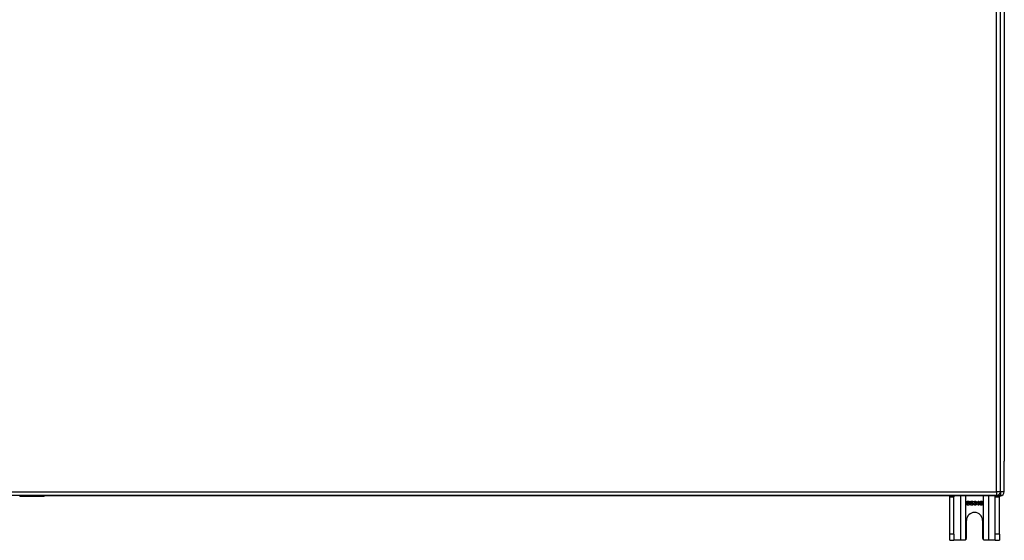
# Model space of a CAD drawing. Header units: inches. Extents: x 27 to 746, y 82 to 339.
# Tile 104 of 193: x 358 to 382, y 193 to 206. Entities that reach past the tile are written whole.
import ezdxf

# ---------------------------------------------------------------- set-up
doc = ezdxf.new("R2010")
doc.units = ezdxf.units.IN
doc.header["$MEASUREMENT"] = 0
doc.layers.add('Visible Edges(ANSI)', color=7, linetype='Continuous', lineweight=25)
doc.layers.add('Visible Tangent Edges(ANSI)', color=7, linetype='Continuous', lineweight=25)

msp = doc.modelspace()

# ---------------------------------------------------------------- linework, layer by layer
at = {"layer": 'Visible Edges(ANSI)'}
for p, q in [((382.301, 194.216), (382.301, 217.936)), ((382.4, 217.241), (382.4, 194.989)), ((382.4, 194.214), (382.4, 194.989)), ((382.202, 194.117), (310.597, 194.117)), ((358.186, 194.097), (357.596, 194.097)), ((382.301, 194.115), (358.205, 194.115)), ((381.025, 194.084), (381.025, 194.115)), ((381.13, 194.115), (381.13, 194.084)), ((382.17, 194.084), (382.17, 194.115)), ((382.275, 194.115), (382.275, 194.084)), ((381.025, 193.146), (381.025, 194.084)), ((381.13, 193.146), (381.13, 194.084)), ((381.447, 193.91), (381.459, 193.911)), ((381.523, 193.95), (381.511, 193.949)), ((381.54, 193.91), (381.552, 193.911)), ((381.616, 193.95), (381.604, 193.949)), ((381.633, 193.904), (381.645, 193.906)), ((381.646, 193.95), (381.634, 193.952)), ((381.657, 193.925), (381.658, 193.936)), ((381.72, 193.941), (381.72, 193.953)), ((381.744, 193.878), (381.744, 193.956)), ((381.756, 193.878), (381.744, 193.878)), ((381.748, 193.978), (381.756, 193.978)), ((381.756, 193.978), (381.756, 193.878)), ((381.852, 193.953), (381.839, 193.952)), ((382.17, 193.146), (382.17, 194.084)), ((382.275, 193.146), (382.275, 194.084)), ((381.447, 193.052), (381.447, 193.49)), ((381.853, 193.49), (381.853, 193.052)), ((381.025, 192.99), (381.025, 193.146)), ((381.13, 193.146), (381.13, 192.99)), ((382.17, 192.99), (382.17, 193.146)), ((382.275, 193.146), (382.275, 192.99)), ((381.025, 192.99), (381.13, 192.99)), ((381.294, 192.99), (381.13, 192.99)), ((381.385, 192.99), (381.294, 192.99)), ((382.006, 192.99), (381.915, 192.99)), ((382.17, 192.99), (382.006, 192.99)), ((382.17, 192.99), (382.275, 192.99))]:
    msp.add_line(p, q, dxfattribs=at)
at = {"layer": 'Visible Edges(ANSI)', "flags": 128}
for points in [[(381.489, 193.876), (381.486, 193.876), (381.483, 193.876), (381.48, 193.877), (381.477, 193.877), (381.474, 193.878), (381.471, 193.878), (381.469, 193.879), (381.466, 193.88), (381.464, 193.881), (381.462, 193.882), (381.46, 193.884), (381.458, 193.885), (381.457, 193.887), (381.455, 193.888), (381.453, 193.89), (381.452, 193.892), (381.451, 193.894), (381.45, 193.896), (381.449, 193.898), (381.448, 193.9), (381.447, 193.903), (381.447, 193.905), (381.447, 193.907), (381.447, 193.91)], [(381.45, 193.952), (381.45, 193.954), (381.451, 193.956), (381.451, 193.957), (381.451, 193.959), (381.452, 193.961), (381.453, 193.963), (381.454, 193.964), (381.455, 193.966), (381.456, 193.968), (381.457, 193.969), (381.458, 193.971), (381.46, 193.972), (381.461, 193.973), (381.463, 193.974), (381.465, 193.975), (381.467, 193.976), (381.469, 193.977), (381.471, 193.978), (381.474, 193.978), (381.476, 193.979), (381.478, 193.979), (381.481, 193.979), (381.483, 193.979), (381.486, 193.979)], [(381.464, 193.93), (381.463, 193.931), (381.462, 193.931), (381.461, 193.932), (381.46, 193.933), (381.459, 193.934), (381.458, 193.934), (381.457, 193.935), (381.457, 193.936), (381.456, 193.937), (381.455, 193.938), (381.454, 193.939), (381.454, 193.939), (381.453, 193.94), (381.453, 193.941), (381.452, 193.942), (381.452, 193.943), (381.451, 193.944), (381.451, 193.945), (381.451, 193.946), (381.451, 193.947), (381.45, 193.949), (381.45, 193.95), (381.45, 193.951), (381.45, 193.952)], [(381.459, 193.911), (381.459, 193.909), (381.46, 193.907), (381.46, 193.906), (381.461, 193.904), (381.461, 193.903), (381.462, 193.901), (381.462, 193.9), (381.463, 193.899), (381.464, 193.897), (381.465, 193.896), (381.466, 193.895), (381.467, 193.894), (381.469, 193.893), (381.47, 193.892), (381.472, 193.892), (381.473, 193.891), (381.475, 193.89), (381.477, 193.89), (381.479, 193.889), (381.48, 193.889), (381.482, 193.888), (381.484, 193.888), (381.486, 193.888), (381.489, 193.888)], [(381.486, 193.968), (381.484, 193.968), (381.482, 193.968), (381.48, 193.968), (381.479, 193.967), (381.477, 193.967), (381.476, 193.967), (381.474, 193.966), (381.473, 193.966), (381.472, 193.965), (381.471, 193.965), (381.469, 193.964), (381.469, 193.963), (381.468, 193.963), (381.467, 193.962), (381.466, 193.961), (381.465, 193.96), (381.465, 193.959), (381.464, 193.959), (381.464, 193.958), (381.464, 193.957), (381.463, 193.956), (381.463, 193.955), (381.463, 193.954), (381.463, 193.953)], [(381.463, 193.953), (381.463, 193.952), (381.463, 193.952), (381.463, 193.951), (381.463, 193.951), (381.463, 193.951), (381.463, 193.95), (381.463, 193.95), (381.463, 193.949), (381.464, 193.949), (381.464, 193.949), (381.464, 193.948), (381.464, 193.948), (381.464, 193.947), (381.464, 193.947), (381.465, 193.947), (381.465, 193.946), (381.465, 193.946), (381.465, 193.946), (381.465, 193.945), (381.466, 193.945), (381.466, 193.945), (381.466, 193.944), (381.467, 193.944), (381.467, 193.944)], [(381.502, 193.919), (381.501, 193.919), (381.5, 193.92), (381.499, 193.92), (381.498, 193.92), (381.497, 193.921), (381.495, 193.921), (381.494, 193.921), (381.492, 193.922), (381.49, 193.922), (381.488, 193.923), (381.486, 193.923), (381.484, 193.924), (381.482, 193.924), (381.479, 193.925), (381.477, 193.925), (381.476, 193.926), (381.474, 193.927), (381.472, 193.927), (381.471, 193.928), (381.469, 193.928), (381.468, 193.929), (381.467, 193.929), (381.465, 193.93), (381.464, 193.93)], [(381.467, 193.944), (381.468, 193.943), (381.469, 193.943), (381.47, 193.942), (381.471, 193.942), (381.472, 193.941), (381.474, 193.94), (381.476, 193.94), (381.478, 193.939), (381.48, 193.939), (381.482, 193.938), (381.484, 193.937), (381.487, 193.937), (381.49, 193.936), (381.492, 193.936), (381.494, 193.935), (381.497, 193.934), (381.499, 193.934), (381.501, 193.933), (381.502, 193.933), (381.504, 193.932), (381.506, 193.932), (381.507, 193.931), (381.508, 193.931), (381.509, 193.93)], [(381.486, 193.979), (381.488, 193.979), (381.491, 193.979), (381.494, 193.979), (381.496, 193.979), (381.498, 193.978), (381.501, 193.977), (381.503, 193.977), (381.505, 193.976), (381.507, 193.975), (381.509, 193.974), (381.511, 193.973), (381.513, 193.971), (381.514, 193.97), (381.516, 193.969), (381.517, 193.967), (381.518, 193.965), (381.519, 193.964), (381.52, 193.962), (381.521, 193.96), (381.522, 193.958), (381.522, 193.956), (381.523, 193.954), (381.523, 193.952), (381.523, 193.95)], [(381.511, 193.949), (381.51, 193.95), (381.51, 193.952), (381.51, 193.953), (381.509, 193.954), (381.509, 193.956), (381.508, 193.957), (381.508, 193.958), (381.507, 193.959), (381.506, 193.96), (381.505, 193.961), (381.505, 193.962), (381.504, 193.963), (381.503, 193.964), (381.501, 193.964), (381.5, 193.965), (381.499, 193.966), (381.498, 193.966), (381.496, 193.967), (381.495, 193.967), (381.493, 193.967), (381.492, 193.968), (381.49, 193.968), (381.488, 193.968), (381.486, 193.968)], [(381.526, 193.906), (381.526, 193.904), (381.526, 193.902), (381.526, 193.9), (381.525, 193.898), (381.524, 193.896), (381.524, 193.895), (381.523, 193.893), (381.522, 193.891), (381.52, 193.889), (381.519, 193.888), (381.518, 193.886), (381.516, 193.885), (381.514, 193.883), (381.512, 193.882), (381.511, 193.881), (381.508, 193.88), (381.506, 193.879), (381.504, 193.878), (381.502, 193.878), (381.499, 193.877), (381.497, 193.877), (381.494, 193.876), (381.492, 193.876), (381.489, 193.876)], [(381.489, 193.888), (381.49, 193.888), (381.492, 193.888), (381.494, 193.888), (381.496, 193.888), (381.497, 193.889), (381.499, 193.889), (381.5, 193.89), (381.502, 193.89), (381.503, 193.891), (381.505, 193.891), (381.506, 193.892), (381.507, 193.893), (381.508, 193.894), (381.509, 193.894), (381.51, 193.895), (381.511, 193.896), (381.511, 193.897), (381.512, 193.898), (381.512, 193.899), (381.513, 193.9), (381.513, 193.901), (381.513, 193.903), (381.513, 193.904), (381.513, 193.905)], [(381.513, 193.905), (381.513, 193.906), (381.513, 193.906), (381.513, 193.907), (381.513, 193.908), (381.513, 193.909), (381.513, 193.909), (381.513, 193.91), (381.512, 193.911), (381.512, 193.911), (381.512, 193.912), (381.511, 193.912), (381.511, 193.913), (381.51, 193.914), (381.51, 193.914), (381.509, 193.915), (381.509, 193.915), (381.508, 193.916), (381.507, 193.916), (381.506, 193.917), (381.506, 193.917), (381.505, 193.918), (381.504, 193.918), (381.503, 193.919), (381.502, 193.919)], [(381.509, 193.93), (381.511, 193.93), (381.512, 193.929), (381.513, 193.928), (381.514, 193.927), (381.516, 193.927), (381.517, 193.926), (381.518, 193.925), (381.519, 193.924), (381.52, 193.923), (381.521, 193.922), (381.521, 193.921), (381.522, 193.92), (381.523, 193.919), (381.523, 193.918), (381.524, 193.917), (381.524, 193.916), (381.525, 193.915), (381.525, 193.914), (381.525, 193.912), (381.526, 193.911), (381.526, 193.91), (381.526, 193.909), (381.526, 193.907), (381.526, 193.906)], [(381.582, 193.876), (381.579, 193.876), (381.576, 193.876), (381.573, 193.877), (381.57, 193.877), (381.567, 193.878), (381.564, 193.878), (381.562, 193.879), (381.56, 193.88), (381.557, 193.881), (381.555, 193.882), (381.553, 193.884), (381.551, 193.885), (381.55, 193.887), (381.548, 193.888), (381.547, 193.89), (381.545, 193.892), (381.544, 193.894), (381.543, 193.896), (381.542, 193.898), (381.541, 193.9), (381.541, 193.903), (381.54, 193.905), (381.54, 193.907), (381.54, 193.91)], [(381.543, 193.952), (381.544, 193.954), (381.544, 193.956), (381.544, 193.957), (381.545, 193.959), (381.545, 193.961), (381.546, 193.963), (381.547, 193.964), (381.548, 193.966), (381.549, 193.968), (381.55, 193.969), (381.552, 193.971), (381.553, 193.972), (381.555, 193.973), (381.556, 193.974), (381.558, 193.975), (381.56, 193.976), (381.562, 193.977), (381.565, 193.978), (381.567, 193.978), (381.569, 193.979), (381.571, 193.979), (381.574, 193.979), (381.576, 193.979), (381.579, 193.979)], [(381.558, 193.93), (381.556, 193.931), (381.555, 193.931), (381.554, 193.932), (381.553, 193.933), (381.552, 193.934), (381.551, 193.934), (381.551, 193.935), (381.55, 193.936), (381.549, 193.937), (381.548, 193.938), (381.548, 193.939), (381.547, 193.939), (381.546, 193.94), (381.546, 193.941), (381.545, 193.942), (381.545, 193.943), (381.545, 193.944), (381.544, 193.945), (381.544, 193.946), (381.544, 193.947), (381.544, 193.949), (381.544, 193.95), (381.543, 193.951), (381.543, 193.952)], [(381.552, 193.911), (381.553, 193.909), (381.553, 193.907), (381.553, 193.906), (381.554, 193.904), (381.554, 193.903), (381.555, 193.901), (381.556, 193.9), (381.556, 193.899), (381.557, 193.897), (381.558, 193.896), (381.559, 193.895), (381.561, 193.894), (381.562, 193.893), (381.563, 193.892), (381.565, 193.892), (381.566, 193.891), (381.568, 193.89), (381.57, 193.89), (381.572, 193.889), (381.574, 193.889), (381.576, 193.888), (381.578, 193.888), (381.58, 193.888), (381.582, 193.888)], [(381.579, 193.968), (381.577, 193.968), (381.575, 193.968), (381.574, 193.968), (381.572, 193.967), (381.57, 193.967), (381.569, 193.967), (381.567, 193.966), (381.566, 193.966), (381.565, 193.965), (381.564, 193.965), (381.563, 193.964), (381.562, 193.963), (381.561, 193.963), (381.56, 193.962), (381.559, 193.961), (381.559, 193.96), (381.558, 193.959), (381.558, 193.959), (381.557, 193.958), (381.557, 193.957), (381.557, 193.956), (381.556, 193.955), (381.556, 193.954), (381.556, 193.953)], [(381.556, 193.953), (381.556, 193.952), (381.556, 193.952), (381.556, 193.951), (381.556, 193.951), (381.556, 193.951), (381.556, 193.95), (381.557, 193.95), (381.557, 193.949), (381.557, 193.949), (381.557, 193.949), (381.557, 193.948), (381.557, 193.948), (381.557, 193.947), (381.558, 193.947), (381.558, 193.947), (381.558, 193.946), (381.558, 193.946), (381.558, 193.946), (381.559, 193.945), (381.559, 193.945), (381.559, 193.945), (381.559, 193.944), (381.56, 193.944), (381.56, 193.944)], [(381.595, 193.919), (381.594, 193.919), (381.593, 193.92), (381.592, 193.92), (381.591, 193.92), (381.59, 193.921), (381.588, 193.921), (381.587, 193.921), (381.585, 193.922), (381.583, 193.922), (381.581, 193.923), (381.579, 193.923), (381.577, 193.924), (381.575, 193.924), (381.573, 193.925), (381.571, 193.925), (381.569, 193.926), (381.567, 193.927), (381.565, 193.927), (381.564, 193.928), (381.562, 193.928), (381.561, 193.929), (381.56, 193.929), (381.559, 193.93), (381.558, 193.93)], [(381.56, 193.944), (381.561, 193.943), (381.562, 193.943), (381.563, 193.942), (381.564, 193.942), (381.565, 193.941), (381.567, 193.94), (381.569, 193.94), (381.571, 193.939), (381.573, 193.939), (381.575, 193.938), (381.578, 193.937), (381.58, 193.937), (381.583, 193.936), (381.585, 193.936), (381.588, 193.935), (381.59, 193.934), (381.592, 193.934), (381.594, 193.933), (381.596, 193.933), (381.597, 193.932), (381.599, 193.932), (381.6, 193.931), (381.601, 193.931), (381.602, 193.93)], [(381.579, 193.979), (381.582, 193.979), (381.584, 193.979), (381.587, 193.979), (381.589, 193.979), (381.592, 193.978), (381.594, 193.977), (381.596, 193.977), (381.598, 193.976), (381.6, 193.975), (381.602, 193.974), (381.604, 193.973), (381.606, 193.971), (381.607, 193.97), (381.609, 193.969), (381.61, 193.967), (381.612, 193.965), (381.613, 193.964), (381.614, 193.962), (381.614, 193.96), (381.615, 193.958), (381.616, 193.956), (381.616, 193.954), (381.616, 193.952), (381.616, 193.95)], [(381.604, 193.949), (381.604, 193.95), (381.603, 193.952), (381.603, 193.953), (381.603, 193.954), (381.602, 193.956), (381.602, 193.957), (381.601, 193.958), (381.6, 193.959), (381.599, 193.96), (381.599, 193.961), (381.598, 193.962), (381.597, 193.963), (381.596, 193.964), (381.595, 193.964), (381.594, 193.965), (381.592, 193.966), (381.591, 193.966), (381.589, 193.967), (381.588, 193.967), (381.586, 193.967), (381.585, 193.968), (381.583, 193.968), (381.581, 193.968), (381.579, 193.968)], [(381.619, 193.906), (381.619, 193.904), (381.619, 193.902), (381.619, 193.9), (381.618, 193.898), (381.618, 193.896), (381.617, 193.895), (381.616, 193.893), (381.615, 193.891), (381.614, 193.889), (381.612, 193.888), (381.611, 193.886), (381.609, 193.885), (381.608, 193.883), (381.606, 193.882), (381.604, 193.881), (381.602, 193.88), (381.599, 193.879), (381.597, 193.878), (381.595, 193.878), (381.593, 193.877), (381.59, 193.877), (381.588, 193.876), (381.585, 193.876), (381.582, 193.876)], [(381.582, 193.888), (381.584, 193.888), (381.585, 193.888), (381.587, 193.888), (381.589, 193.888), (381.591, 193.889), (381.592, 193.889), (381.594, 193.89), (381.595, 193.89), (381.597, 193.891), (381.598, 193.891), (381.599, 193.892), (381.6, 193.893), (381.601, 193.894), (381.602, 193.894), (381.603, 193.895), (381.604, 193.896), (381.605, 193.897), (381.605, 193.898), (381.606, 193.899), (381.606, 193.9), (381.606, 193.901), (381.606, 193.903), (381.607, 193.904), (381.607, 193.905)], [(381.607, 193.905), (381.607, 193.906), (381.607, 193.906), (381.606, 193.907), (381.606, 193.908), (381.606, 193.909), (381.606, 193.909), (381.606, 193.91), (381.605, 193.911), (381.605, 193.911), (381.605, 193.912), (381.604, 193.912), (381.604, 193.913), (381.603, 193.914), (381.603, 193.914), (381.602, 193.915), (381.602, 193.915), (381.601, 193.916), (381.6, 193.916), (381.6, 193.917), (381.599, 193.917), (381.598, 193.918), (381.597, 193.918), (381.596, 193.919), (381.595, 193.919)], [(381.602, 193.93), (381.604, 193.93), (381.605, 193.929), (381.606, 193.928), (381.608, 193.927), (381.609, 193.927), (381.61, 193.926), (381.611, 193.925), (381.612, 193.924), (381.613, 193.923), (381.614, 193.922), (381.615, 193.921), (381.615, 193.92), (381.616, 193.919), (381.617, 193.918), (381.617, 193.917), (381.618, 193.916), (381.618, 193.915), (381.618, 193.914), (381.619, 193.912), (381.619, 193.911), (381.619, 193.91), (381.619, 193.909), (381.619, 193.907), (381.619, 193.906)], [(381.664, 193.876), (381.662, 193.876), (381.66, 193.876), (381.658, 193.877), (381.656, 193.877), (381.654, 193.877), (381.652, 193.878), (381.651, 193.879), (381.649, 193.88), (381.647, 193.88), (381.646, 193.881), (381.644, 193.883), (381.642, 193.884), (381.641, 193.885), (381.64, 193.887), (381.639, 193.888), (381.638, 193.89), (381.637, 193.891), (381.636, 193.893), (381.635, 193.895), (381.634, 193.896), (381.634, 193.898), (381.633, 193.9), (381.633, 193.902), (381.633, 193.904)], [(381.634, 193.952), (381.634, 193.954), (381.635, 193.956), (381.635, 193.958), (381.636, 193.96), (381.637, 193.962), (381.638, 193.963), (381.638, 193.965), (381.639, 193.966), (381.64, 193.968), (381.642, 193.969), (381.643, 193.97), (381.644, 193.971), (381.645, 193.972), (381.647, 193.973), (381.648, 193.974), (381.65, 193.975), (381.651, 193.976), (381.653, 193.976), (381.655, 193.977), (381.656, 193.977), (381.658, 193.978), (381.66, 193.978), (381.662, 193.978), (381.664, 193.978)], [(381.645, 193.906), (381.645, 193.904), (381.646, 193.903), (381.646, 193.901), (381.647, 193.9), (381.647, 193.898), (381.648, 193.897), (381.648, 193.896), (381.649, 193.895), (381.65, 193.893), (381.65, 193.892), (381.651, 193.892), (381.652, 193.891), (381.653, 193.89), (381.654, 193.889), (381.655, 193.889), (381.656, 193.888), (381.657, 193.888), (381.658, 193.887), (381.659, 193.887), (381.66, 193.887), (381.661, 193.886), (381.662, 193.886), (381.663, 193.886), (381.664, 193.886)], [(381.664, 193.968), (381.663, 193.968), (381.662, 193.968), (381.661, 193.968), (381.66, 193.968), (381.659, 193.967), (381.658, 193.967), (381.657, 193.966), (381.656, 193.966), (381.655, 193.966), (381.654, 193.965), (381.653, 193.964), (381.652, 193.964), (381.651, 193.963), (381.651, 193.962), (381.65, 193.961), (381.649, 193.96), (381.649, 193.959), (381.648, 193.958), (381.648, 193.957), (381.647, 193.956), (381.647, 193.954), (381.647, 193.953), (381.646, 193.951), (381.646, 193.95)], [(381.665, 193.926), (381.665, 193.926), (381.665, 193.926), (381.665, 193.926), (381.664, 193.926), (381.664, 193.926), (381.664, 193.926), (381.663, 193.926), (381.663, 193.926), (381.663, 193.926), (381.662, 193.926), (381.662, 193.926), (381.662, 193.926), (381.661, 193.926), (381.661, 193.926), (381.66, 193.926), (381.66, 193.926), (381.66, 193.926), (381.659, 193.926), (381.659, 193.926), (381.658, 193.926), (381.658, 193.925), (381.658, 193.925), (381.657, 193.925), (381.657, 193.925)], [(381.658, 193.936), (381.658, 193.936), (381.658, 193.936), (381.658, 193.936), (381.659, 193.936), (381.659, 193.936), (381.659, 193.936), (381.659, 193.936), (381.659, 193.936), (381.659, 193.936), (381.659, 193.936), (381.659, 193.936), (381.659, 193.936), (381.659, 193.936), (381.659, 193.936), (381.659, 193.936), (381.66, 193.936), (381.66, 193.936), (381.66, 193.936), (381.66, 193.936), (381.66, 193.936), (381.66, 193.936), (381.66, 193.936), (381.66, 193.936), (381.66, 193.936)], [(381.66, 193.936), (381.661, 193.936), (381.663, 193.936), (381.664, 193.936), (381.665, 193.936), (381.666, 193.936), (381.668, 193.937), (381.669, 193.937), (381.67, 193.938), (381.671, 193.938), (381.672, 193.939), (381.673, 193.939), (381.674, 193.94), (381.675, 193.941), (381.676, 193.941), (381.677, 193.942), (381.678, 193.943), (381.678, 193.944), (381.679, 193.945), (381.679, 193.946), (381.68, 193.947), (381.68, 193.948), (381.68, 193.95), (381.68, 193.951), (381.681, 193.952)], [(381.664, 193.978), (381.666, 193.978), (381.668, 193.978), (381.67, 193.978), (381.672, 193.977), (381.674, 193.977), (381.675, 193.976), (381.677, 193.975), (381.679, 193.975), (381.681, 193.974), (381.682, 193.973), (381.684, 193.972), (381.685, 193.97), (381.686, 193.969), (381.687, 193.968), (381.689, 193.966), (381.69, 193.965), (381.69, 193.963), (381.691, 193.962), (381.692, 193.96), (381.692, 193.959), (381.693, 193.957), (381.693, 193.956), (381.693, 193.954), (381.693, 193.952)], [(381.681, 193.952), (381.68, 193.954), (381.68, 193.955), (381.68, 193.956), (381.68, 193.957), (381.68, 193.958), (381.679, 193.959), (381.679, 193.96), (381.678, 193.96), (381.678, 193.961), (381.677, 193.962), (381.677, 193.963), (381.676, 193.964), (381.675, 193.964), (381.674, 193.965), (381.673, 193.966), (381.673, 193.966), (381.672, 193.967), (381.671, 193.967), (381.67, 193.967), (381.669, 193.968), (381.668, 193.968), (381.666, 193.968), (381.665, 193.968), (381.664, 193.968)], [(381.698, 193.907), (381.698, 193.905), (381.698, 193.903), (381.697, 193.901), (381.697, 193.899), (381.696, 193.897), (381.696, 193.895), (381.695, 193.893), (381.694, 193.892), (381.693, 193.89), (381.691, 193.888), (381.69, 193.887), (381.688, 193.885), (381.687, 193.884), (381.685, 193.882), (381.683, 193.881), (381.682, 193.88), (381.68, 193.879), (381.678, 193.878), (381.676, 193.878), (381.674, 193.877), (381.671, 193.877), (381.669, 193.876), (381.667, 193.876), (381.664, 193.876)], [(381.664, 193.886), (381.666, 193.886), (381.667, 193.886), (381.669, 193.887), (381.67, 193.887), (381.671, 193.887), (381.672, 193.888), (381.674, 193.888), (381.675, 193.889), (381.676, 193.89), (381.677, 193.89), (381.678, 193.891), (381.679, 193.892), (381.68, 193.893), (381.681, 193.894), (381.682, 193.895), (381.682, 193.897), (381.683, 193.898), (381.684, 193.899), (381.684, 193.9), (381.684, 193.901), (381.685, 193.903), (381.685, 193.904), (381.685, 193.906), (381.685, 193.907)], [(381.685, 193.907), (381.685, 193.908), (381.685, 193.91), (381.685, 193.911), (381.684, 193.912), (381.684, 193.914), (381.684, 193.915), (381.683, 193.916), (381.683, 193.917), (381.682, 193.918), (381.681, 193.919), (381.68, 193.92), (381.679, 193.921), (381.679, 193.922), (381.678, 193.923), (381.677, 193.923), (381.675, 193.924), (381.674, 193.925), (381.673, 193.925), (381.672, 193.926), (381.671, 193.926), (381.67, 193.926), (381.668, 193.926), (381.667, 193.926), (381.665, 193.926)], [(381.693, 193.952), (381.693, 193.951), (381.693, 193.95), (381.693, 193.949), (381.693, 193.948), (381.693, 193.947), (381.692, 193.946), (381.692, 193.945), (381.692, 193.944), (381.691, 193.943), (381.691, 193.942), (381.69, 193.941), (381.69, 193.94), (381.689, 193.939), (381.688, 193.939), (381.688, 193.938), (381.687, 193.937), (381.686, 193.936), (381.685, 193.936), (381.685, 193.935), (381.684, 193.934), (381.683, 193.934), (381.682, 193.933), (381.68, 193.932), (381.679, 193.932)], [(381.679, 193.932), (381.681, 193.932), (381.682, 193.931), (381.684, 193.931), (381.685, 193.93), (381.686, 193.929), (381.687, 193.929), (381.688, 193.928), (381.689, 193.927), (381.69, 193.926), (381.691, 193.925), (381.692, 193.924), (381.693, 193.923), (381.694, 193.922), (381.695, 193.921), (381.695, 193.92), (381.696, 193.919), (381.696, 193.917), (381.697, 193.916), (381.697, 193.915), (381.698, 193.913), (381.698, 193.912), (381.698, 193.91), (381.698, 193.909), (381.698, 193.907)], [(381.72, 193.953), (381.721, 193.954), (381.723, 193.955), (381.725, 193.956), (381.726, 193.956), (381.728, 193.957), (381.729, 193.958), (381.731, 193.959), (381.732, 193.96), (381.734, 193.961), (381.735, 193.962), (381.736, 193.964), (381.738, 193.965), (381.739, 193.966), (381.74, 193.967), (381.741, 193.968), (381.742, 193.969), (381.743, 193.97), (381.744, 193.972), (381.745, 193.973), (381.746, 193.974), (381.747, 193.975), (381.747, 193.976), (381.748, 193.977), (381.748, 193.978)], [(381.744, 193.956), (381.743, 193.955), (381.743, 193.955), (381.742, 193.954), (381.741, 193.953), (381.74, 193.952), (381.739, 193.952), (381.738, 193.951), (381.737, 193.95), (381.736, 193.95), (381.735, 193.949), (381.734, 193.948), (381.732, 193.947), (381.731, 193.947), (381.73, 193.946), (381.729, 193.946), (381.728, 193.945), (381.727, 193.944), (381.726, 193.944), (381.725, 193.943), (381.724, 193.943), (381.722, 193.942), (381.721, 193.942), (381.721, 193.941), (381.72, 193.941)], [(381.787, 193.925), (381.787, 193.927), (381.787, 193.929), (381.787, 193.932), (381.788, 193.934), (381.788, 193.936), (381.788, 193.938), (381.788, 193.94), (381.788, 193.942), (381.789, 193.944), (381.789, 193.946), (381.79, 193.948), (381.79, 193.95), (381.79, 193.951), (381.791, 193.953), (381.791, 193.955), (381.792, 193.956), (381.793, 193.958), (381.793, 193.959), (381.794, 193.96), (381.795, 193.962), (381.796, 193.963), (381.796, 193.964), (381.797, 193.966), (381.798, 193.967)], [(381.822, 193.876), (381.82, 193.876), (381.817, 193.876), (381.815, 193.877), (381.812, 193.877), (381.81, 193.878), (381.808, 193.879), (381.806, 193.88), (381.804, 193.881), (381.802, 193.882), (381.8, 193.884), (381.799, 193.886), (381.797, 193.887), (381.795, 193.889), (381.794, 193.891), (381.793, 193.894), (381.792, 193.896), (381.791, 193.899), (381.79, 193.902), (381.789, 193.905), (381.788, 193.909), (381.788, 193.912), (381.788, 193.916), (381.787, 193.92), (381.787, 193.925)], [(381.798, 193.967), (381.799, 193.968), (381.8, 193.968), (381.8, 193.969), (381.801, 193.97), (381.802, 193.971), (381.803, 193.972), (381.804, 193.972), (381.805, 193.973), (381.806, 193.974), (381.807, 193.974), (381.808, 193.975), (381.809, 193.975), (381.81, 193.976), (381.811, 193.976), (381.812, 193.976), (381.813, 193.977), (381.815, 193.977), (381.816, 193.977), (381.817, 193.978), (381.818, 193.978), (381.819, 193.978), (381.821, 193.978), (381.822, 193.978), (381.823, 193.978)], [(381.812, 193.965), (381.811, 193.964), (381.81, 193.963), (381.809, 193.962), (381.809, 193.962), (381.808, 193.961), (381.807, 193.96), (381.806, 193.959), (381.806, 193.957), (381.805, 193.956), (381.804, 193.955), (381.804, 193.954), (381.803, 193.952), (381.802, 193.951), (381.802, 193.949), (381.802, 193.948), (381.801, 193.946), (381.801, 193.944), (381.8, 193.943), (381.8, 193.941), (381.8, 193.938), (381.8, 193.936), (381.8, 193.934), (381.8, 193.932), (381.799, 193.929)], [(381.799, 193.929), (381.8, 193.93), (381.801, 193.931), (381.802, 193.932), (381.803, 193.933), (381.804, 193.934), (381.804, 193.935), (381.805, 193.936), (381.806, 193.937), (381.807, 193.937), (381.808, 193.938), (381.809, 193.939), (381.81, 193.939), (381.811, 193.94), (381.813, 193.94), (381.814, 193.941), (381.815, 193.941), (381.816, 193.941), (381.817, 193.942), (381.818, 193.942), (381.819, 193.942), (381.82, 193.942), (381.821, 193.942), (381.823, 193.943), (381.824, 193.943)], [(381.821, 193.932), (381.82, 193.932), (381.819, 193.932), (381.817, 193.931), (381.816, 193.931), (381.815, 193.931), (381.814, 193.93), (381.812, 193.93), (381.811, 193.929), (381.81, 193.928), (381.809, 193.928), (381.808, 193.927), (381.807, 193.926), (381.806, 193.925), (381.805, 193.924), (381.805, 193.923), (381.804, 193.921), (381.803, 193.92), (381.803, 193.919), (381.802, 193.918), (381.802, 193.916), (381.802, 193.915), (381.802, 193.913), (381.801, 193.912), (381.801, 193.91)], [(381.801, 193.91), (381.801, 193.909), (381.802, 193.907), (381.802, 193.905), (381.802, 193.904), (381.802, 193.902), (381.803, 193.901), (381.803, 193.899), (381.804, 193.898), (381.805, 193.897), (381.806, 193.895), (381.806, 193.894), (381.807, 193.893), (381.808, 193.892), (381.809, 193.891), (381.81, 193.89), (381.812, 193.889), (381.813, 193.888), (381.814, 193.888), (381.815, 193.887), (381.817, 193.887), (381.818, 193.887), (381.819, 193.886), (381.82, 193.886), (381.822, 193.886)], [(381.822, 193.968), (381.822, 193.968), (381.821, 193.968), (381.821, 193.968), (381.821, 193.968), (381.82, 193.968), (381.82, 193.968), (381.819, 193.968), (381.819, 193.968), (381.818, 193.968), (381.818, 193.967), (381.817, 193.967), (381.817, 193.967), (381.817, 193.967), (381.816, 193.967), (381.816, 193.967), (381.815, 193.967), (381.815, 193.966), (381.814, 193.966), (381.814, 193.966), (381.814, 193.966), (381.813, 193.966), (381.813, 193.965), (381.813, 193.965), (381.812, 193.965)], [(381.841, 193.909), (381.841, 193.911), (381.841, 193.913), (381.84, 193.914), (381.84, 193.916), (381.84, 193.917), (381.839, 193.919), (381.839, 193.92), (381.838, 193.921), (381.838, 193.923), (381.837, 193.924), (381.836, 193.925), (381.835, 193.926), (381.834, 193.927), (381.833, 193.928), (381.832, 193.928), (381.831, 193.929), (381.83, 193.93), (381.829, 193.93), (381.828, 193.931), (381.827, 193.931), (381.825, 193.931), (381.824, 193.932), (381.823, 193.932), (381.821, 193.932)], [(381.835, 193.963), (381.834, 193.963), (381.834, 193.964), (381.833, 193.964), (381.833, 193.964), (381.833, 193.965), (381.832, 193.965), (381.832, 193.965), (381.831, 193.966), (381.831, 193.966), (381.83, 193.966), (381.83, 193.966), (381.829, 193.967), (381.829, 193.967), (381.828, 193.967), (381.828, 193.967), (381.827, 193.967), (381.827, 193.968), (381.826, 193.968), (381.825, 193.968), (381.825, 193.968), (381.824, 193.968), (381.824, 193.968), (381.823, 193.968), (381.822, 193.968)], [(381.853, 193.91), (381.853, 193.908), (381.853, 193.906), (381.853, 193.903), (381.852, 193.901), (381.852, 193.899), (381.851, 193.897), (381.85, 193.895), (381.849, 193.893), (381.848, 193.891), (381.847, 193.889), (381.846, 193.887), (381.844, 193.886), (381.843, 193.884), (381.841, 193.883), (381.84, 193.881), (381.838, 193.88), (381.836, 193.879), (381.834, 193.878), (381.833, 193.878), (381.831, 193.877), (381.829, 193.877), (381.826, 193.876), (381.824, 193.876), (381.822, 193.876)], [(381.822, 193.886), (381.823, 193.886), (381.824, 193.886), (381.826, 193.886), (381.827, 193.887), (381.828, 193.887), (381.829, 193.888), (381.83, 193.888), (381.831, 193.889), (381.832, 193.89), (381.833, 193.89), (381.834, 193.891), (381.835, 193.892), (381.836, 193.893), (381.837, 193.895), (381.838, 193.896), (381.838, 193.897), (381.839, 193.898), (381.839, 193.9), (381.84, 193.901), (381.84, 193.903), (381.84, 193.904), (381.841, 193.906), (381.841, 193.908), (381.841, 193.909)], [(381.823, 193.978), (381.825, 193.978), (381.827, 193.978), (381.829, 193.978), (381.831, 193.977), (381.832, 193.977), (381.834, 193.976), (381.836, 193.976), (381.837, 193.975), (381.839, 193.974), (381.84, 193.973), (381.841, 193.973), (381.843, 193.971), (381.844, 193.97), (381.845, 193.969), (381.846, 193.968), (381.847, 193.966), (381.848, 193.965), (381.849, 193.964), (381.849, 193.962), (381.85, 193.96), (381.85, 193.959), (381.851, 193.957), (381.851, 193.955), (381.852, 193.953)], [(381.824, 193.943), (381.826, 193.943), (381.828, 193.942), (381.83, 193.942), (381.832, 193.942), (381.833, 193.941), (381.835, 193.94), (381.837, 193.94), (381.839, 193.939), (381.84, 193.937), (381.842, 193.936), (381.843, 193.935), (381.845, 193.934), (381.846, 193.932), (381.847, 193.93), (381.849, 193.929), (381.85, 193.927), (381.85, 193.925), (381.851, 193.923), (381.852, 193.921), (381.852, 193.919), (381.853, 193.917), (381.853, 193.915), (381.853, 193.913), (381.853, 193.91)], [(381.839, 193.952), (381.839, 193.953), (381.839, 193.953), (381.839, 193.954), (381.839, 193.954), (381.839, 193.955), (381.839, 193.956), (381.838, 193.956), (381.838, 193.957), (381.838, 193.957), (381.838, 193.958), (381.838, 193.958), (381.837, 193.958), (381.837, 193.959), (381.837, 193.959), (381.837, 193.96), (381.837, 193.96), (381.836, 193.96), (381.836, 193.961), (381.836, 193.961), (381.836, 193.962), (381.836, 193.962), (381.835, 193.962), (381.835, 193.962), (381.835, 193.963)], [(381.429, 193.008), (381.427, 193.007), (381.426, 193.006), (381.424, 193.004), (381.423, 193.003), (381.421, 193.002), (381.419, 193.001), (381.418, 193), (381.416, 192.998), (381.414, 192.997), (381.412, 192.997), (381.41, 192.996), (381.408, 192.995), (381.406, 192.994), (381.405, 192.993), (381.403, 192.993), (381.401, 192.992), (381.399, 192.992), (381.397, 192.991), (381.395, 192.991), (381.393, 192.991), (381.391, 192.991), (381.389, 192.99), (381.387, 192.99), (381.385, 192.99)], [(381.915, 192.99), (381.913, 192.99), (381.911, 192.99), (381.909, 192.991), (381.907, 192.991), (381.905, 192.991), (381.903, 192.991), (381.901, 192.992), (381.899, 192.992), (381.897, 192.993), (381.895, 192.993), (381.894, 192.994), (381.892, 192.995), (381.89, 192.996), (381.888, 192.997), (381.886, 192.997), (381.884, 192.998), (381.882, 193), (381.881, 193.001), (381.879, 193.002), (381.877, 193.003), (381.876, 193.004), (381.874, 193.006), (381.873, 193.007), (381.871, 193.008)]]:
    msp.add_lwpolyline(points, dxfattribs=at)
at = {"layer": 'Visible Edges(ANSI)'}
for centre, radius, start, end in [((357.596, 194.113), 0.0157, 180, 270), ((358.186, 194.117), 0.0197, 270, 359.45), ((382.202, 194.216), 0.099, 270, 0), ((382.301, 194.214), 0.099, 270, 0), ((381.65, 193.49), 0.203, 0, 180), ((381.385, 193.052), 0.062, 314.9335, 0), ((381.915, 193.052), 0.062, 180, 225.0665)]:
    msp.add_arc(centre, radius, start, end, dxfattribs=at)
at = {"layer": 'Visible Tangent Edges(ANSI)'}
for p, q in [((382.202, 194.216), (382.202, 217.936)), ((310.597, 194.216), (382.202, 194.216)), ((357.596, 194.117), (357.596, 194.097)), ((358.186, 194.097), (358.186, 194.117)), ((381.294, 194.115), (381.294, 192.99)), ((381.429, 193.008), (381.429, 194.115)), ((381.871, 194.115), (381.871, 193.008)), ((382.006, 192.99), (382.006, 194.115)), ((382.202, 194.216), (382.202, 194.117)), ((382.301, 194.216), (382.202, 194.216)), ((382.4, 194.214), (382.301, 194.214)), ((382.301, 194.206), (382.301, 194.115)), ((381.025, 194.084), (381.13, 194.084)), ((382.17, 194.084), (382.275, 194.084)), ((381.13, 193.146), (381.025, 193.146)), ((382.275, 193.146), (382.17, 193.146))]:
    msp.add_line(p, q, dxfattribs=at)
at = {"layer": 'Visible Tangent Edges(ANSI)', "flags": 128}
for points in [[(357.904, 194.117), (357.905, 194.115), (357.906, 194.114), (357.907, 194.112), (357.909, 194.111), (357.912, 194.11), (357.914, 194.109), (357.917, 194.108), (357.92, 194.107), (357.924, 194.107), (357.927, 194.106), (357.931, 194.106), (357.935, 194.106), (357.938, 194.106), (357.942, 194.106), (357.946, 194.107), (357.949, 194.107), (357.952, 194.108), (357.955, 194.109), (357.958, 194.11), (357.96, 194.111), (357.962, 194.112), (357.964, 194.114), (357.965, 194.115), (357.966, 194.117)], [(357.946, 194.117), (357.945, 194.117), (357.944, 194.116), (357.943, 194.116), (357.942, 194.116), (357.942, 194.116), (357.941, 194.116), (357.94, 194.116), (357.939, 194.116), (357.938, 194.115), (357.937, 194.115), (357.936, 194.115), (357.935, 194.115), (357.934, 194.115), (357.933, 194.115), (357.932, 194.115), (357.931, 194.116), (357.93, 194.116), (357.929, 194.116), (357.928, 194.116), (357.927, 194.116), (357.926, 194.116), (357.925, 194.116), (357.924, 194.117), (357.923, 194.117)]]:
    msp.add_lwpolyline(points, dxfattribs=at)

doc.saveas('drawing.dxf')
